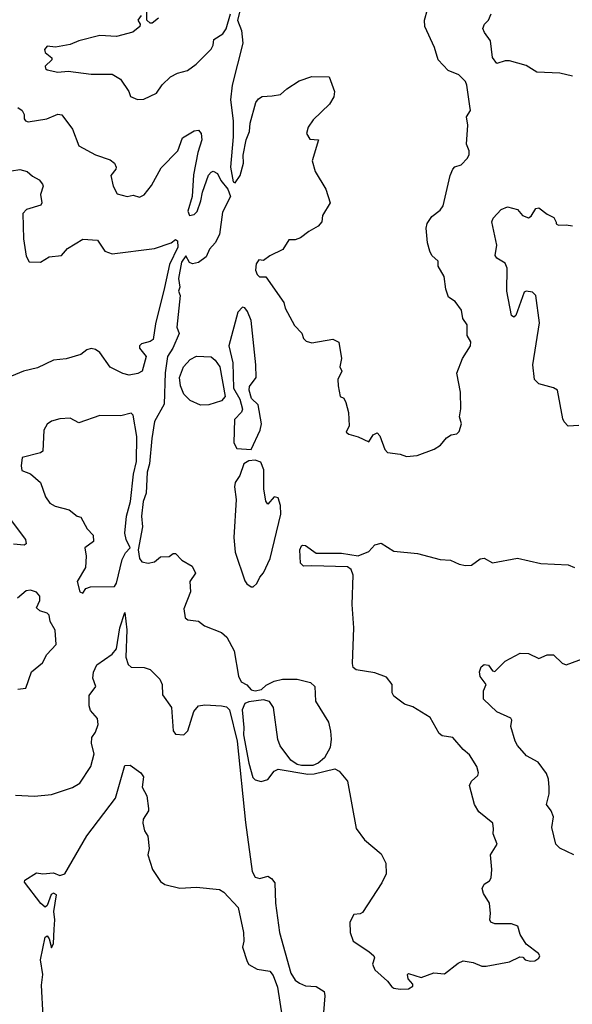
# Model space of a CAD drawing. Extents: x 1552294 to 1694791, y 811929 to 917222.
# Tile 205 of 256: x 1633684 to 1636314, y 858014 to 862697. Entities that reach past the tile are written whole.
import ezdxf

# ---------------------------------------------------------------- set-up
doc = ezdxf.new("R2010")
doc.units = 0

msp = doc.modelspace()

# ---------------------------------------------------------------- linework, layer by layer
at = {"layer": '0CON10XD'}
for points in [[(1634746.1, 862795), (1634721.3, 862695), (1634739.5, 862645), (1634745.5, 862585), (1634696.1, 862385), (1634688.2, 862315), (1634700.3, 862215), (1634700.3, 862139.7), (1634688.2, 861995), (1634699.4, 861925), (1634709.3, 861920.7), (1634733.3, 861955), (1634749.2, 862015), (1634747, 862053), (1634762, 862125), (1634778.1, 862165), (1634781.4, 862205), (1634807.6, 862302.4), (1634820.1, 862319.9), (1634838.6, 862331.4), (1634885.7, 862334.3), (1634925, 862340.3), (1634955, 862367.9), (1635014.3, 862405.7), (1635075, 862426.5), (1635156.7, 862425), (1635182.9, 862355), (1635179.8, 862330.2), (1635158.1, 862295), (1635080.2, 862219.8), (1635057.2, 862185), (1635048.9, 862155), (1635065, 862129.2), (1635106.7, 862125), (1635076, 862025), (1635090, 861975), (1635140.7, 861890.7), (1635161.4, 861825), (1635125.8, 861765), (1635122, 861735), (1635105.4, 861714.6), (1635060.3, 861689.7), (1635021.3, 861658.7), (1634995, 861649.2), (1634965, 861649.2), (1634936.9, 861603.1), (1634875, 861573.1), (1634845, 861551.2), (1634822.5, 861555), (1634810, 861535), (1634806.2, 861505), (1634814.2, 861484.2), (1634825, 861473.8), (1634855, 861473.3), (1634940.9, 861350.9), (1634948.1, 861325), (1634991.7, 861241.7), (1635026.1, 861206.1), (1635035, 861180), (1635047, 861167), (1635075, 861160), (1635175, 861177.5), (1635203.6, 861163.6), (1635216, 861085), (1635208, 861045), (1635216.7, 861025), (1635198.8, 860985), (1635200, 860955), (1635210, 860905), (1635226.4, 860896.4), (1635236.7, 860876.7), (1635248.3, 860828.3), (1635252.5, 860765), (1635237.5, 860735), (1635250, 860725), (1635295, 860712.5), (1635345, 860688.6), (1635367.1, 860722.9), (1635385, 860732.5), (1635398, 860718), (1635422.4, 860652.4), (1635435, 860638.5), (1635495, 860630.8), (1635525, 860618.8), (1635575, 860623.8)], [(1634345, 862703.3), (1634315, 862680), (1634305, 862680), (1634290, 862695), (1634289.1, 862739.1)], [(1635575, 860623.8), (1635656.1, 860653.9), (1635686.4, 860673.6), (1635715, 860707.5), (1635738.3, 860721.7), (1635765, 860727.5), (1635775, 860737.5), (1635787.1, 860775), (1635777.7, 860807.7), (1635784.2, 860845.8), (1635782.5, 860925), (1635764.2, 861015), (1635792, 861085), (1635829.2, 861145), (1635830.8, 861165), (1635813.8, 861195), (1635813.8, 861245), (1635793.3, 861275), (1635786.7, 861315), (1635756.4, 861356.4), (1635725, 861377.5), (1635712.7, 861415), (1635703.8, 861475), (1635676, 861525), (1635675, 861547.5), (1635646.2, 861575), (1635636, 861595), (1635624.4, 861635), (1635618.5, 861705), (1635622.6, 861727.4), (1635645, 861760), (1635685, 861791.2), (1635698.9, 861811.1), (1635733.3, 861955), (1635746.2, 861985), (1635755, 861996.7), (1635785, 862006.2), (1635815, 862038), (1635823.1, 862055), (1635823.1, 862073.1), (1635810, 862105), (1635817.5, 862195), (1635810, 862235), (1635830, 862265), (1635826.2, 862285), (1635812.5, 862385), (1635805, 862403.3), (1635773.8, 862435), (1635723.8, 862455), (1635676.2, 862505), (1635658.6, 862565), (1635612.7, 862665), (1635610, 862695), (1635624.4, 862745)], [(1634263, 862717), (1634246.7, 862695), (1634257.5, 862675), (1634256.2, 862665), (1634222.8, 862637.2), (1634145, 862616.9), (1634065, 862621.4), (1633965, 862595.8), (1633925, 862579.2), (1633855, 862566), (1633815, 862570), (1633802, 862555), (1633805, 862540), (1633837.5, 862515), (1633837.5, 862505), (1633806.2, 862475), (1633806.7, 862465), (1633815, 862458.8), (1633865, 862446.9), (1633915, 862451.8), (1634025, 862438.1), (1634125, 862436.9), (1634164.5, 862414.5), (1634203.3, 862355), (1634211.7, 862331.7), (1634245, 862317.1), (1634275, 862319.4), (1634335, 862347.5), (1634362.9, 862387.1), (1634401.2, 862425), (1634435, 862442.9), (1634482.5, 862455), (1634523.3, 862485), (1634595, 862556.2), (1634605.7, 862575), (1634608.3, 862601.7), (1634651.3, 862628.7), (1634667.2, 862652.8), (1634688, 862725)], [(1636315, 862428.6), (1636255, 862442), (1636145, 862447.5), (1636095, 862479.2), (1636015, 862501.2), (1635995, 862501.2), (1635955, 862488.8), (1635935, 862517.5), (1635925, 862596.7), (1635896, 862635), (1635888.8, 862655), (1635896.7, 862675), (1635915.8, 862694.2), (1635927.5, 862725)], [(1633675, 862279.2), (1633696.7, 862265), (1633705.6, 862245), (1633705.6, 862225), (1633711.4, 862215), (1633725, 862210.4), (1633814.2, 862225.8), (1633865, 862247.5), (1633885, 862243.8), (1633935.9, 862175.9), (1633966.1, 862096.1), (1634044.5, 862054.5), (1634115, 862030), (1634135, 862014.3), (1634143.8, 861995), (1634141.2, 861985), (1634118, 861955), (1634128.6, 861905), (1634148.8, 861868.8), (1634195, 861855.4), (1634225, 861862.5), (1634255, 861852.2), (1634276.9, 861863.1), (1634312, 861908), (1634357.8, 861992.2), (1634436.7, 862073.3), (1634458.9, 862135), (1634515, 862168.5), (1634535, 862171.8), (1634548.1, 862155), (1634550.9, 862125), (1634531.4, 862065), (1634510.8, 861959.2), (1634504.3, 861855.7), (1634485, 861786.7), (1634492.7, 861765), (1634515, 861769.5), (1634528.9, 861785), (1634546.9, 861835), (1634553.5, 861876.5), (1634583.5, 861956.5), (1634595, 861972.2), (1634605.5, 861975.5), (1634625, 861965.8), (1634642, 861932), (1634675, 861891.3), (1634687.6, 861855), (1634648.9, 861781.1), (1634635, 861674.6), (1634614.7, 861635), (1634587.9, 861605), (1634571.7, 861568.3), (1634535, 861542.2), (1634506.1, 861536.1), (1634492.1, 861542.1), (1634475, 861574), (1634455, 861544), (1634439.4, 861465), (1634446.7, 861425), (1634440, 861405), (1634448, 861385), (1634431.4, 861235), (1634442.9, 861205), (1634413.5, 861135), (1634387.8, 861095), (1634377.2, 861017.2), (1634372, 860868), (1634326.1, 860785), (1634312.4, 860705), (1634301.5, 860585), (1634291.1, 860545), (1634285.7, 860445), (1634272.2, 860405), (1634264.7, 860335), (1634269.1, 860285), (1634248.7, 860175), (1634254.4, 860134.4), (1634265, 860117.8), (1634295, 860112.5), (1634325, 860118), (1634355, 860142.5), (1634395, 860143.3), (1634415, 860157.5), (1634425, 860157.5), (1634455.7, 860125.7), (1634505, 860098), (1634520.6, 860065), (1634494.5, 860025), (1634496.4, 859975), (1634465.4, 859895), (1634472.3, 859852.3), (1634485, 859842.5), (1634535.4, 859835.4), (1634563.8, 859813.8), (1634645, 859782.9), (1634670.6, 859760.6), (1634705.4, 859695.4), (1634724.8, 859574.8), (1634737.9, 859547.9), (1634765, 859532.8), (1634785, 859510.3), (1634805, 859505.2), (1634835, 859511), (1634857.8, 859532.2), (1634895, 859550.4), (1634935, 859559.8), (1635005, 859559.8), (1635068.8, 859545), (1635088.8, 859525), (1635092, 859455), (1635154, 859355), (1635163.2, 859313.2), (1635166.9, 859275), (1635161.4, 859235), (1635135, 859186.7), (1635105, 859160), (1635080, 859150), (1635025, 859149.2), (1635004.3, 859154.3), (1634974.5, 859174.5), (1634923.2, 859243.2), (1634913, 859273), (1634891.4, 859425), (1634873.4, 859453.4), (1634845, 859462.1), (1634775, 859453.2), (1634755.5, 859444.5), (1634742.3, 859415), (1634750.1, 859329.9)], [(1633645, 861977.5), (1633685, 861984.5), (1633720, 861975), (1633745, 861952), (1633776.7, 861935), (1633793.3, 861915), (1633796.2, 861905), (1633784, 861865), (1633789.2, 861825), (1633784.2, 861815), (1633716.1, 861793.9), (1633700, 861775), (1633702.5, 861655), (1633715, 861572.5), (1633728.8, 861545), (1633783.8, 861543.8), (1633825, 861569.6), (1633884, 861575), (1633912, 861608), (1633985, 861653.1), (1634055, 861648), (1634089.2, 861595), (1634125, 861583.2), (1634325, 861608.9), (1634404.4, 861635.6), (1634425, 861651.2), (1634435.7, 861645.7), (1634437.5, 861615), (1634397.5, 861532.5), (1634373.5, 861423.5), (1634330.4, 861249.6), (1634319.2, 861175), (1634305, 861165.5), (1634264.5, 861155.5), (1634253.8, 861145), (1634253.8, 861135), (1634285.4, 861095), (1634267.5, 861025), (1634245.8, 861014.2), (1634205, 861006.2), (1634175, 861014.5), (1634115, 861044.6), (1634065, 861113.8), (1634045, 861127.4), (1634025, 861132.2), (1634003.8, 861126.2), (1633975, 861104.5), (1633905, 861084.5), (1633845, 861076.9), (1633769.1, 861040.9), (1633701.9, 861025), (1633645, 861001.4)], [(1636345, 860766), (1636294.2, 860764.2), (1636275, 860783.8), (1636269.1, 860799.1), (1636244.1, 860934.1), (1636225.2, 860945.2), (1636154, 860965), (1636134, 860985), (1636126.4, 861055), (1636157.5, 861255), (1636140, 861385), (1636125, 861400), (1636095, 861406.2), (1636085, 861400), (1636045, 861290), (1636035, 861282.5), (1636025, 861290), (1636002.5, 861405), (1636003.5, 861515), (1635995, 861538), (1635955, 861562.9), (1635947.5, 861575), (1635955.6, 861625), (1635930.6, 861735), (1635937.6, 861752.4), (1635975, 861794), (1636005, 861806.9), (1636053.8, 861793.8), (1636077.5, 861765), (1636105.7, 861754.3), (1636118.3, 861761.7), (1636140.8, 861799.2), (1636155, 861801.2), (1636195, 861771.2), (1636226.4, 861756.4), (1636237, 861733), (1636237.5, 861725), (1636248.8, 861718.8), (1636285, 861721.5), (1636315, 861716.4)], [(1634785, 860652.9), (1634828.4, 860745), (1634834.2, 860775), (1634818.5, 860865), (1634787.4, 860895), (1634775.5, 860935), (1634778.5, 860951.5), (1634810, 860995), (1634807.4, 861055), (1634785, 861266.7), (1634768.3, 861308.3), (1634756.4, 861326.4), (1634745, 861330), (1634722.5, 861305), (1634680, 861145), (1634699.2, 861065), (1634701.3, 860945), (1634731.3, 860891.3), (1634744.8, 860845), (1634740.1, 860829.9), (1634707.2, 860795), (1634703.9, 860685), (1634716.9, 860656.9), (1634785, 860652.9)], [(1634545, 860863.3), (1634494.8, 860884.8), (1634465.9, 860915), (1634448.8, 860955), (1634445.5, 860995), (1634464.2, 861045.8), (1634495, 861080.9), (1634525, 861095.9), (1634595, 861093.3), (1634615, 861076.7), (1634636.4, 861045), (1634661.5, 860905), (1634645, 860884.1), (1634585, 860864.8), (1634545, 860863.3)], [(1633985, 859970), (1633998.8, 859991.2), (1634021.1, 859998.9), (1634135, 860001.4), (1634145, 860017.5), (1634171.3, 860128.7), (1634188.2, 860161.8), (1634209.8, 860185), (1634190.3, 860225), (1634185.3, 860255), (1634193.2, 860335), (1634211.4, 860405), (1634226.4, 860535), (1634239.5, 860595), (1634241.8, 860715), (1634225, 860815.8), (1634215, 860825.7), (1634165, 860812.5), (1634065, 860814), (1633965, 860780), (1633925, 860800.9), (1633875, 860797.7), (1633835, 860786.9), (1633815, 860773.1), (1633799.7, 860745), (1633793.8, 860645), (1633783.3, 860636.7), (1633695.8, 860615), (1633691.5, 860575), (1633695, 860553.3), (1633735, 860537.5), (1633784, 860495), (1633807.4, 860427.4), (1633827.9, 860397.9), (1633853.1, 860383.1), (1633920, 860365), (1633957.5, 860335), (1633975, 860330), (1634006, 860276), (1634034.3, 860245), (1634035.5, 860214.5), (1633994.6, 860185), (1634000.3, 860145), (1633997.9, 860092.1), (1633957.5, 860025), (1633970, 859975), (1633985, 859970)], [(1634795, 860000), (1634812.5, 860015), (1634826.7, 860045), (1634845, 860066.2), (1634876.1, 860133.9), (1634926.7, 860345), (1634926.1, 860386.1), (1634915, 860422.5), (1634895, 860426.7), (1634865, 860392.5), (1634855, 860407.5), (1634846.4, 860465), (1634846.5, 860556.5), (1634831.5, 860591.5), (1634805, 860601.6), (1634775, 860598.3), (1634751.1, 860585), (1634731.4, 860528.6), (1634710.2, 860495), (1634706.7, 860475), (1634713.7, 860415), (1634703.6, 860233.6), (1634709.4, 860165), (1634755, 860027.5), (1634765, 860013.3), (1634785, 860000), (1634795, 860000)], [(1633589.5, 860385), (1633711.6, 860225), (1633715.7, 860204.3), (1633705, 860196.9), (1633655, 860202.5)], [(1634750.1, 859329.9), (1634749.5, 859295), (1634775, 859161.2), (1634793.3, 859093.3), (1634805, 859081.2), (1634833.6, 859073.6), (1634865, 859083.8), (1634895, 859122.5), (1634915, 859132.2), (1635055, 859108.8), (1635085, 859110), (1635184.3, 859134.3), (1635205, 859122), (1635244.3, 859075), (1635285, 858850), (1635325.5, 858795.5), (1635405, 858730), (1635426, 858685), (1635427.5, 858635), (1635408.3, 858591.7), (1635315, 858451.2), (1635305, 858444), (1635275, 858441.2), (1635256, 858405), (1635257.1, 858355), (1635270.8, 858315), (1635345.6, 858265.6), (1635370, 858245), (1635372.5, 858235), (1635363.8, 858205), (1635375, 858177.5), (1635433.9, 858123.9), (1635455, 858096.7), (1635465, 858090), (1635495, 858086.7), (1635535, 858087.5), (1635555, 858100), (1635555, 858110), (1635532.5, 858135), (1635530, 858155), (1635535, 858160), (1635595, 858141.4), (1635655, 858164.2), (1635705, 858159.2), (1635770.2, 858209.8), (1635795, 858221.1), (1635842.6, 858212.6), (1635884.1, 858195.9), (1635904.3, 858195.7), (1636015, 858216.2), (1636065, 858240), (1636078.3, 858238.3), (1636090, 858225), (1636115, 858219.2), (1636135, 858220.8), (1636155, 858233.3), (1636160, 858245), (1636153.8, 858255), (1636095, 858300), (1636066.4, 858346.4), (1636055, 858386.2), (1636025, 858397.3), (1635945, 858396.5), (1635925.5, 858405), (1635921.2, 858415), (1635924.7, 858445.3), (1635919.2, 858495), (1635891.5, 858541.5), (1635885.8, 858565), (1635894, 858586), (1635919.5, 858600.5), (1635927.1, 858615), (1635931.6, 858655), (1635924, 858725), (1635955.7, 858775), (1635937.8, 858825), (1635938.8, 858848.8), (1635935.5, 858875), (1635869, 858929), (1635848, 858965), (1635825.3, 859055), (1635834.7, 859075.3), (1635865, 859102.5), (1635867.3, 859115), (1635859.2, 859145), (1635825, 859200.8), (1635795, 859226), (1635745, 859283.3), (1635695, 859290.8), (1635681.1, 859301.1), (1635637.3, 859377.3), (1635555, 859428), (1635515, 859442), (1635465, 859478.8), (1635456, 859495), (1635456, 859535), (1635429.1, 859569.1), (1635375, 859590.4), (1635285, 859604.7), (1635271.8, 859615), (1635267.3, 859635), (1635273.9, 859805), (1635265.9, 859915), (1635270.8, 860055), (1635262.2, 860082.2), (1635243.9, 860093.9), (1635075, 860099), (1635035, 860098.1), (1635021.2, 860111.2), (1635017.9, 860175), (1635024.6, 860195), (1635032.1, 860197.9), (1635045, 860195.4), (1635095, 860159.5), (1635215, 860160), (1635295, 860147.5), (1635345, 860168.2), (1635375, 860199.6), (1635405, 860206.5), (1635465, 860169.4), (1635577.6, 860157.6), (1635685, 860130), (1635735, 860125.8), (1635775, 860107.1), (1635805, 860100.8), (1635835, 860102.5), (1635875, 860132), (1635895, 860136.2), (1635935, 860114), (1636053.9, 860136.1), (1636165, 860110.6), (1636295, 860104), (1636325, 860092)], [(1633675, 859513.3), (1633713, 859517), (1633741.2, 859595), (1633792.7, 859637.3), (1633812.7, 859677.3), (1633858.5, 859725), (1633852.7, 859792.7), (1633829.4, 859835), (1633823.8, 859865), (1633815, 859873.8), (1633780, 859885), (1633765, 859900), (1633780, 859935), (1633780, 859955), (1633765, 859973.3), (1633735, 859983.3), (1633715, 859980), (1633674.2, 859945)], [(1633665, 859008.6), (1633755, 859004.6), (1633835, 859011.9), (1633936, 859045), (1633970, 859065), (1634022.9, 859145), (1634038.6, 859205), (1634026.7, 859255), (1634027, 859283), (1634045, 859307.5), (1634058.1, 859345), (1634055, 859373.8), (1634021.3, 859411.3), (1634014.2, 859434.2), (1634015, 859482.5), (1634046, 859525), (1634033.1, 859565), (1634035, 859593.3), (1634052, 859628), (1634125, 859679.2), (1634144.4, 859705), (1634160.3, 859805), (1634185, 859877.5), (1634194.7, 859794.7), (1634189.3, 859665), (1634200, 859630), (1634215, 859618), (1634275.9, 859615.9), (1634305, 859606), (1634350.5, 859560.5), (1634362, 859535), (1634363.8, 859485), (1634406.3, 859426.3), (1634414.8, 859314.8), (1634425, 859298.8), (1634465, 859296), (1634484.5, 859315), (1634513.2, 859406.8), (1634535, 859434), (1634565, 859438.1), (1634645, 859434.1), (1634668.3, 859428.3), (1634682.9, 859415), (1634719.5, 859265), (1634758.3, 858878.3), (1634790, 858645), (1634805, 858618), (1634827.7, 858612.3), (1634865, 858624), (1634882.7, 858612.7), (1634898.3, 858591.7)], [(1636321.2, 858725), (1636255, 858756.9), (1636235.6, 858775.6), (1636216.9, 858855), (1636224.4, 858905.6), (1636214.1, 858934.1), (1636190.5, 858965), (1636203.1, 859015), (1636204.2, 859045), (1636200.8, 859085), (1636191.7, 859111.7), (1636150.8, 859165), (1636095.9, 859195.9), (1636053.8, 859245), (1636042, 859265), (1636021.2, 859335), (1636025.8, 859365), (1636020.8, 859375), (1635955.4, 859405.4), (1635891.2, 859465), (1635891.2, 859505), (1635903.3, 859535), (1635875, 859573.3), (1635872.5, 859595), (1635880.6, 859619.4), (1635895, 859630), (1635915, 859626.7), (1635935, 859600), (1635945, 859597.5), (1635994.2, 859645.8), (1636066.4, 859683.6), (1636105, 859682), (1636155, 859658), (1636195, 859676), (1636225, 859676), (1636265, 859636.2), (1636285, 859628.8), (1636375, 859662)], [(1633795.6, 857955.6), (1633788.1, 858105), (1633793.6, 858155), (1633783.8, 858225), (1633805, 858333.3), (1633815, 858340), (1633824, 858325), (1633835, 858282.5), (1633845, 858303.3), (1633849, 858371), (1633851.9, 858415), (1633846.7, 858455), (1633859.6, 858535), (1633845, 858543.1), (1633833.8, 858536.2), (1633815, 858483.8), (1633805, 858475.8), (1633785, 858492.9), (1633706.9, 858595), (1633708.1, 858605), (1633765, 858639.3), (1633795, 858634.4), (1633845, 858639.1), (1633875, 858626.2), (1633898.8, 858635), (1634004.2, 858815), (1634140.5, 858995), (1634185, 859150), (1634210.5, 859150.5), (1634260, 859115), (1634273.3, 859095), (1634267, 859047), (1634290, 859005), (1634297.5, 858945), (1634296.7, 858933.3), (1634272.5, 858895), (1634270, 858875), (1634278.3, 858838.3), (1634293.3, 858813.3), (1634300, 858755), (1634294.1, 858724.1), (1634315.8, 858655), (1634355, 858597.5), (1634375, 858583.3), (1634446.7, 858566.7), (1634525, 858571.1), (1634635, 858559.5), (1634655, 858547.5), (1634724, 858475), (1634750, 858355), (1634751.4, 858315), (1634743.8, 858285), (1634767, 858217), (1634775, 858203.8), (1634815, 858181.2), (1634875, 858172), (1634891.2, 858151.2), (1634910.4, 858095), (1634932.8, 857952.8)], [(1634898.3, 858591.7), (1634902.3, 858495), (1634921, 858355), (1634975, 858161.8), (1634995, 858129), (1635015, 858113.8), (1635045, 858102), (1635095, 858099.1), (1635132.9, 858075), (1635136.8, 858055), (1635129.7, 857975)]]:
    msp.add_lwpolyline(points, dxfattribs=at)

doc.saveas('drawing.dxf')
